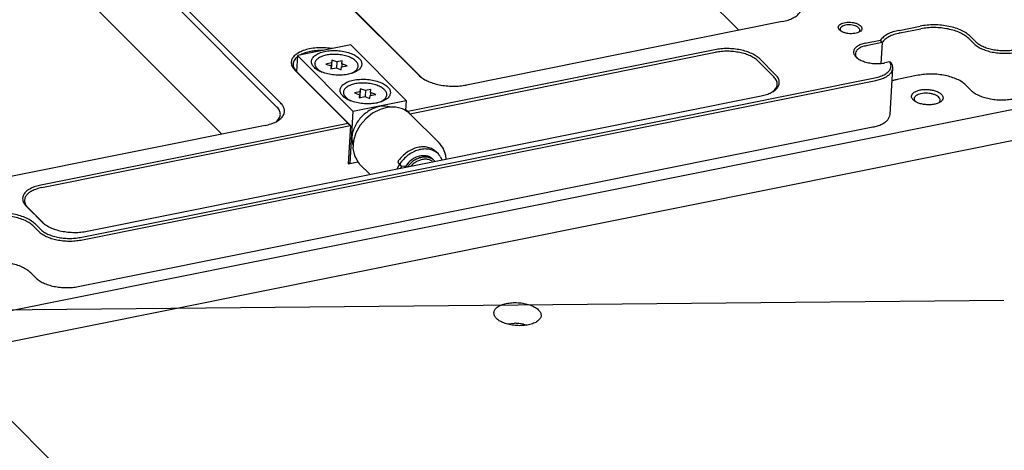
# Model space of a CAD drawing. Header units: inches. Extents: x 155 to 996, y 103 to 697.
# Tile 37 of 81: x 415 to 540, y 412 to 467. Entities that reach past the tile are written whole.
import ezdxf

# ---------------------------------------------------------------- set-up
doc = ezdxf.new("R2010")
doc.units = ezdxf.units.IN
doc.layers.add('1', color=7, linetype='Continuous')
doc.dimstyles.get("Standard").update_dxf_attribs({"dimtxt": 0.18, "dimasz": 0.18, "dimexe": 0.18, "dimexo": 0.0625, "dimgap": 0.09, "dimtad": 0, "dimtih": 1, "dimtoh": 1, "dimdec": 4, "dimzin": 0, "dimdsep": 46, "dimtxsty": 'Standard', "dimcen": 0.09, "dimadec": 0, "dimazin": 0, "dimtfac": 1, "dimtdec": 4, "dimtofl": 0, "dimtmove": 0, "dimatfit": 3, "dimfxl": 1, "dimtolj": 1, "dimtzin": 0, "dimarcsym": 0})

# ---------------------------------------------------------------- blocks, each defined once
blk = doc.blocks.new('PCB2__1', base_point=(377.14, 358.26))
at = {"color": 7, "linetype": 'Continuous'}
for p, q in [((476.59, 428.26), (477.46, 428.34)), ((478.62, 428.21), (478.95, 428.11))]:
    blk.add_line(p, q, dxfattribs=at)
for points, knots in [([(474.86, 429.68), (474.87, 429.55), (474.91, 429.26), (475.23, 428.88), (475.69, 428.56), (476.3, 428.3), (477, 428.12), (477.76, 428.03), (478.53, 428.03), (479.25, 428.12), (479.88, 428.3), (480.39, 428.57), (480.74, 428.9), (480.89, 429.31), (480.79, 429.73), (480.48, 430.1), (480.01, 430.42), (479.41, 430.68), (478.7, 430.87), (477.94, 430.96), (477.18, 430.96), (476.46, 430.86), (475.82, 430.68), (475.32, 430.42), (474.96, 430.09), (474.89, 429.81), (474.86, 429.68)], [0, 0, 0, 0, 0.389975, 0.851283, 1.415186, 2.078085, 2.816065, 3.594101, 4.372138, 5.110118, 5.773017, 6.336919, 6.798228, 7.188203, 7.578178, 8.039486, 8.603388, 9.266287, 10.004268, 10.782304, 11.56034, 12.298321, 12.96122, 13.525122, 13.98643, 14.376406, 14.376406, 14.376406, 14.376406]), ([(478.62, 428.21), (478.43, 428.25), (478.04, 428.32), (477.65, 428.33), (477.46, 428.34)], [0, 0, 0, 0, 0.580356, 1.168432, 1.168432, 1.168432, 1.168432])]:
    blk.add_open_spline(points, degree=3, knots=knots, dxfattribs=at)
blk = doc.blocks.new('E8021-26512__18', base_point=(361.86, 381.55))
at = {"color": 7, "linetype": 'Continuous'}
blk.add_line((436.36, 393.33), (388.48, 441.25), dxfattribs=at)
blk = doc.blocks.new('E8021-66412_MUXIP01_3', base_point=(361.86, 377.73))
blk.add_blockref('E8021-26512__18', (361.86, 381.55))
blk = doc.blocks.new('E8021-24140', base_point=(199.01, 250.26))
at = {"color": 7, "linetype": 'Continuous'}
for p, q in [((423.31, 501.8), (465.34, 459.74)), ((465.73, 459.41), (423.73, 501.46)), ((447.84, 456.23), (405.82, 498.29)), ((405.35, 497.77), (447.37, 455.71)), ((404.74, 487.95), (440.38, 452.28)), ((668.05, 480.94), (404.09, 428)), ((405.35, 424.37), (675.47, 478.55)), ((501.16, 470.18), (505.91, 465.43)), ((511.41, 466.53), (471.38, 458.5)), ((526.23, 465.42), (528.89, 465.96)), ((526.32, 465.09), (528.99, 465.63)), ((518.86, 465.32), (518.84, 465.34)), ((521.11, 465.19), (521.11, 465.18)), ((521.94, 463.8), (523.86, 464.19)), ((524.06, 463.87), (523.86, 464.19)), ((535.04, 464.39), (535.67, 463.75)), ((535.27, 464.65), (535.91, 464.01)), ((454.39, 463.11), (454.29, 463.13)), ((502.87, 462.97), (463.95, 455.16)), ((524.06, 463.87), (522.04, 463.47)), ((524.06, 463.87), (523.89, 461.23)), ((449.96, 462.06), (449.93, 462.04)), ((450.4, 462.34), (450.3, 462.29)), ((453.23, 462.88), (453.09, 462.88)), ((464.22, 454.87), (502.97, 462.64)), ((510.57, 459.8), (508.58, 461.8)), ((520.9, 461.93), (520.96, 461.88)), ((508.34, 461.54), (510.34, 459.54)), ((525.06, 461.43), (524.43, 461.3)), ((525.06, 461.43), (525.1, 461.42)), ((525.07, 454.76), (525.43, 460.65)), ((525.1, 461.42), (525.13, 461.4)), ((525.27, 461.26), (525.13, 461.4)), ((422.44, 439.21), (523.15, 459.41)), ((456.39, 453.65), (449.65, 460.39)), ((456.71, 453.36), (449.86, 460.21)), ((528.63, 459.73), (525.96, 459.2)), ((422.54, 438.88), (523.25, 459.08)), ((525.33, 459.04), (525.56, 459.11)), ((535.31, 457.86), (534.67, 458.49)), ((423.31, 439.99), (508.72, 457.12)), ((510.15, 457.62), (510.19, 457.65)), ((528.22, 456.46), (528.26, 456.42)), ((531.24, 456.23), (531.27, 456.26)), ((463.69, 455.42), (463.95, 455.16)), ((463.95, 455.16), (463.93, 455.1)), ((445.88, 453.39), (405.85, 445.36)), ((456.39, 453.65), (417.46, 445.84)), ((417.56, 445.51), (456.71, 453.36)), ((422.18, 432.99), (522.89, 453.19)), ((447.3, 453.88), (447.28, 453.86)), ((456.39, 453.65), (456.71, 453.36)), ((456.71, 453.36), (456.41, 448.52)), ((456.41, 448.52), (456.59, 448.55)), ((456.59, 448.55), (457.63, 448.76)), ((415.61, 443.15), (417.6, 441.16)), ((417.81, 440.98), (415.82, 442.98)), ((417.17, 439.98), (416.53, 440.62)), ((417.4, 440.24), (416.77, 440.88)), ((417.81, 440.98), (417.88, 440.91)), ((416.8, 434.09), (416.17, 434.72))]:
    blk.add_line(p, q, dxfattribs=at)
for points, knots in [([(511.41, 466.53), (511.66, 466.59), (512.14, 466.7), (512.77, 466.97), (513.29, 467.29), (513.66, 467.66), (513.86, 468.09), (513.88, 468.55), (513.71, 469), (513.49, 469.25), (513.38, 469.38)], [0, 0, 0, 0, 0.767278, 1.456009, 2.056777, 2.572237, 3.022991, 3.450634, 3.906584, 4.43042, 4.43042, 4.43042, 4.43042]), ([(521.51, 465.64), (521.5, 465.71), (521.48, 465.87), (521.29, 466.07), (521.02, 466.24), (520.67, 466.36), (520.27, 466.44), (519.85, 466.47), (519.44, 466.44), (519.08, 466.36), (518.79, 466.22), (518.58, 466.05), (518.49, 465.82), (518.55, 465.59), (518.74, 465.39), (519.01, 465.22), (519.36, 465.09), (519.76, 465.01), (520.18, 464.99), (520.58, 465.02), (520.95, 465.1), (521.23, 465.24), (521.45, 465.41), (521.49, 465.57), (521.51, 465.64)], [0, 0, 0, 0, 0.21365, 0.472278, 0.792635, 1.168824, 1.582602, 2.009546, 2.423324, 2.799514, 3.11987, 3.378498, 3.592148, 3.805799, 4.064427, 4.384783, 4.760973, 5.17475, 5.601695, 6.015473, 6.391662, 6.712019, 6.970646, 7.184297, 7.184297, 7.184297, 7.184297]), ([(518.99, 465.92), (518.94, 465.88), (518.84, 465.81), (518.75, 465.65), (518.75, 465.48), (518.81, 465.38), (518.84, 465.34)], [0, 0, 0, 0, 0.1994414, 0.3648254, 0.519246, 0.6928861, 0.6928861, 0.6928861, 0.6928861]), ([(521.11, 465.19), (521.16, 465.24), (521.25, 465.33), (521.25, 465.55), (521.13, 465.73), (520.92, 465.89), (520.64, 466.01), (520.3, 466.09), (519.94, 466.13), (519.59, 466.11), (519.26, 466.05), (519.08, 465.96), (518.99, 465.92)], [0, 0, 0, 0, 0.202062, 0.381871, 0.586713, 0.844391, 1.156206, 1.508101, 1.87829, 2.242032, 2.575594, 2.860476, 2.860476, 2.860476, 2.860476]), ([(535.27, 464.65), (535.11, 464.79), (534.76, 465.09), (534.11, 465.44), (533.35, 465.73), (532.5, 465.94), (531.6, 466.08), (530.68, 466.13), (529.77, 466.1), (529.18, 466.01), (528.89, 465.96)], [0, 0, 0, 0, 0.644058, 1.380425, 2.198116, 3.078295, 3.997194, 4.928319, 5.844357, 6.719009, 6.719009, 6.719009, 6.719009]), ([(535.04, 464.39), (534.88, 464.52), (534.55, 464.81), (533.93, 465.13), (533.22, 465.41), (532.41, 465.61), (531.56, 465.74), (530.69, 465.79), (529.83, 465.76), (529.27, 465.67), (528.99, 465.63)], [0, 0, 0, 0, 0.610161, 1.307771, 2.082426, 2.91628, 3.786815, 4.668934, 5.536759, 6.365377, 6.365377, 6.365377, 6.365377]), ([(526.23, 465.42), (525.96, 465.36), (525.46, 465.25), (524.79, 464.96), (524.24, 464.63), (523.98, 464.33), (523.86, 464.19)], [0, 0, 0, 0, 0.812456, 1.541406, 2.176863, 2.721795, 2.721795, 2.721795, 2.721795]), ([(526.32, 465.09), (526.07, 465.03), (525.58, 464.92), (524.93, 464.64), (524.4, 464.31), (524.17, 464.01), (524.06, 463.87)], [0, 0, 0, 0, 0.790861, 1.497561, 2.110284, 2.633337, 2.633337, 2.633337, 2.633337]), ([(454.29, 463.13), (453.97, 463.16), (453.34, 463.23), (452.41, 463.21), (451.53, 463.1), (450.74, 462.89), (450.08, 462.59), (449.57, 462.23), (449.25, 461.79), (449.15, 461.29), (449.3, 460.79), (449.53, 460.53), (449.65, 460.39)], [0, 0, 0, 0, 0.950397, 1.892268, 2.790069, 3.612318, 4.335504, 4.949575, 5.466536, 5.930486, 6.41151, 6.970488, 6.970488, 6.970488, 6.970488]), ([(508.58, 461.8), (508.43, 461.93), (508.12, 462.2), (507.54, 462.5), (506.86, 462.77), (506.1, 462.96), (505.29, 463.08), (504.47, 463.13), (503.66, 463.1), (503.13, 463.01), (502.87, 462.97)], [0, 0, 0, 0, 0.576263, 1.235118, 1.966736, 2.754264, 3.576437, 4.409548, 5.229162, 6.011745, 6.011745, 6.011745, 6.011745]), ([(521.94, 463.8), (521.74, 463.75), (521.37, 463.66), (520.9, 463.42), (520.57, 463.13), (520.41, 462.76), (520.48, 462.37), (520.75, 462.02), (521.16, 461.72), (521.71, 461.48), (522.35, 461.31), (523.04, 461.21), (523.75, 461.2), (524.21, 461.27), (524.43, 461.3)], [0, 0, 0, 0, 0.614589, 1.139727, 1.57007, 1.930991, 2.285529, 2.701121, 3.20977, 3.810331, 4.482082, 5.193545, 5.90821, 6.589186, 6.589186, 6.589186, 6.589186]), ([(522.04, 463.47), (521.86, 463.43), (521.53, 463.35), (521.11, 463.14), (520.81, 462.88), (520.66, 462.56), (520.69, 462.21), (520.83, 462.03), (520.9, 461.93)], [0, 0, 0, 0, 0.545205, 1.013579, 1.399828, 1.723176, 2.034353, 2.392102, 2.392102, 2.392102, 2.392102]), ([(535.67, 463.75), (535.81, 463.63), (536.1, 463.38), (536.65, 463.09), (537.29, 462.85), (538.01, 462.66), (538.76, 462.55), (539.54, 462.5), (540.31, 462.53), (540.8, 462.61), (541.04, 462.65)], [0, 0, 0, 0, 0.542365, 1.162464, 1.851045, 2.592249, 3.366058, 4.150163, 4.921564, 5.658113, 5.658113, 5.658113, 5.658113]), ([(535.91, 464.01), (536.04, 463.9), (536.31, 463.66), (536.83, 463.39), (537.43, 463.16), (538.1, 462.99), (538.81, 462.89), (539.53, 462.85), (540.25, 462.87), (540.72, 462.94), (540.95, 462.98)], [0, 0, 0, 0, 0.508467, 1.08981, 1.735355, 2.430233, 3.15568, 3.890778, 4.613966, 5.304481, 5.304481, 5.304481, 5.304481]), ([(449.93, 462.04), (449.79, 461.91), (449.54, 461.66), (449.38, 461.15), (449.5, 460.63), (449.74, 460.36), (449.86, 460.21)], [0, 0, 0, 0, 0.5591, 1.041852, 1.52884, 2.098011, 2.098011, 2.098011, 2.098011]), ([(453.09, 462.88), (452.83, 462.87), (452.34, 462.86), (451.62, 462.76), (450.97, 462.6), (450.58, 462.42), (450.4, 462.34)], [0, 0, 0, 0, 0.760949, 1.487673, 2.161273, 2.767003, 2.767003, 2.767003, 2.767003]), ([(508.34, 461.54), (508.21, 461.66), (507.91, 461.91), (507.36, 462.2), (506.72, 462.45), (506.01, 462.63), (505.25, 462.74), (504.48, 462.79), (503.71, 462.76), (503.21, 462.68), (502.97, 462.64)], [0, 0, 0, 0, 0.542365, 1.162464, 1.851045, 2.592249, 3.366058, 4.150163, 4.921564, 5.658113, 5.658113, 5.658113, 5.658113]), ([(523.15, 459.41), (523.39, 459.47), (523.84, 459.58), (524.43, 459.85), (524.88, 460.18), (525.16, 460.58), (525.23, 461.03), (525.12, 461.29), (525.06, 461.43)], [0, 0, 0, 0, 0.737192, 1.383705, 1.930639, 2.390275, 2.805434, 3.241759, 3.241759, 3.241759, 3.241759]), ([(523.25, 459.08), (523.45, 459.13), (523.84, 459.22), (524.37, 459.42), (524.8, 459.67), (525.14, 459.96), (525.37, 460.29), (525.41, 460.53), (525.43, 460.65)], [0, 0, 0, 0, 0.622002, 1.187359, 1.688908, 2.126193, 2.508573, 2.858149, 2.858149, 2.858149, 2.858149]), ([(525.43, 460.65), (525.43, 460.75), (525.42, 460.97), (525.32, 461.16), (525.27, 461.26)], [0, 0, 0, 0, 0.3064797, 0.6356567, 0.6356567, 0.6356567, 0.6356567]), ([(465.34, 459.74), (465.49, 459.61), (465.82, 459.32), (466.44, 459), (467.16, 458.72), (467.96, 458.52), (468.81, 458.39), (469.69, 458.34), (470.55, 458.36), (471.11, 458.46), (471.38, 458.5)], [0, 0, 0, 0, 0.610161, 1.307771, 2.082426, 2.91628, 3.786815, 4.668934, 5.536759, 6.365377, 6.365377, 6.365377, 6.365377]), ([(508.72, 457.12), (508.96, 457.17), (509.4, 457.28), (510, 457.53), (510.49, 457.83), (510.84, 458.19), (511.03, 458.59), (511.05, 459.02), (510.89, 459.45), (510.68, 459.68), (510.57, 459.8)], [0, 0, 0, 0, 0.724651, 1.37512, 1.942511, 2.429335, 2.855047, 3.258932, 3.689551, 4.184286, 4.184286, 4.184286, 4.184286]), ([(510.19, 457.65), (510.34, 457.79), (510.62, 458.03), (510.82, 458.56), (510.71, 459.11), (510.47, 459.39), (510.34, 459.54)], [0, 0, 0, 0, 0.59853, 1.106176, 1.610354, 2.200782, 2.200782, 2.200782, 2.200782]), ([(525.96, 459.2), (525.89, 459.18), (525.76, 459.16), (525.63, 459.12), (525.56, 459.11)], [0, 0, 0, 0, 0.2061021, 0.4077047, 0.4077047, 0.4077047, 0.4077047]), ([(534.67, 458.49), (534.52, 458.63), (534.19, 458.91), (533.57, 459.24), (532.85, 459.51), (532.05, 459.72), (531.2, 459.85), (530.32, 459.9), (529.46, 459.87), (528.9, 459.78), (528.63, 459.73)], [0, 0, 0, 0, 0.610161, 1.307771, 2.082426, 2.91628, 3.786815, 4.668934, 5.536759, 6.365377, 6.365377, 6.365377, 6.365377]), ([(531.79, 456.85), (531.77, 456.94), (531.74, 457.16), (531.49, 457.42), (531.13, 457.65), (530.66, 457.82), (530.13, 457.92), (529.57, 457.96), (529.03, 457.92), (528.55, 457.8), (528.16, 457.63), (527.88, 457.39), (527.76, 457.09), (527.85, 456.78), (528.09, 456.52), (528.45, 456.29), (528.92, 456.12), (529.45, 456.02), (530.01, 455.98), (530.55, 456.02), (531.03, 456.14), (531.42, 456.31), (531.71, 456.55), (531.76, 456.75), (531.79, 456.85)], [0, 0, 0, 0, 0.284867, 0.629704, 1.056846, 1.558432, 2.110136, 2.679395, 3.231099, 3.732685, 4.159827, 4.504664, 4.789531, 5.074398, 5.419236, 5.846377, 6.347964, 6.899667, 7.468926, 8.020631, 8.522216, 8.949358, 9.294195, 9.579063, 9.579063, 9.579063, 9.579063]), ([(531.3, 456.9), (531.23, 456.96), (531.08, 457.11), (530.77, 457.26), (530.41, 457.38), (530.01, 457.45), (529.59, 457.48), (529.19, 457.45), (528.82, 457.37), (528.51, 457.25), (528.27, 457.09), (528.13, 456.89), (528.11, 456.66), (528.18, 456.53), (528.22, 456.46)], [0, 0, 0, 0, 0.283031, 0.621611, 1.006809, 1.422164, 1.847315, 2.260755, 2.642354, 2.976157, 3.254153, 3.482425, 3.688528, 3.914154, 3.914154, 3.914154, 3.914154]), ([(531.27, 456.26), (531.31, 456.31), (531.39, 456.4), (531.43, 456.57), (531.4, 456.75), (531.33, 456.85), (531.3, 456.9)], [0, 0, 0, 0, 0.1838387, 0.348848, 0.5150844, 0.7020317, 0.7020317, 0.7020317, 0.7020317]), ([(535.31, 457.86), (535.45, 457.74), (535.74, 457.49), (536.29, 457.2), (536.93, 456.95), (537.64, 456.77), (538.4, 456.65), (539.18, 456.61), (539.94, 456.64), (540.44, 456.72), (540.68, 456.76)], [0, 0, 0, 0, 0.542365, 1.162464, 1.851045, 2.592249, 3.366058, 4.150163, 4.921564, 5.658113, 5.658113, 5.658113, 5.658113]), ([(445.88, 453.39), (446.13, 453.45), (446.6, 453.56), (447.24, 453.82), (447.75, 454.14), (448.12, 454.52), (448.33, 454.95), (448.35, 455.4), (448.18, 455.86), (447.96, 456.1), (447.84, 456.23)], [0, 0, 0, 0, 0.767278, 1.456009, 2.056777, 2.572237, 3.022991, 3.450634, 3.906584, 4.43042, 4.43042, 4.43042, 4.43042]), ([(447.3, 453.88), (447.44, 454.02), (447.69, 454.26), (447.85, 454.77), (447.73, 455.29), (447.5, 455.56), (447.37, 455.71)], [0, 0, 0, 0, 0.559101, 1.041853, 1.528843, 2.098013, 2.098013, 2.098013, 2.098013]), ([(522.89, 453.19), (523.09, 453.23), (523.48, 453.32), (524, 453.53), (524.44, 453.78), (524.77, 454.07), (525, 454.4), (525.05, 454.64), (525.07, 454.76)], [0, 0, 0, 0, 0.622002, 1.187359, 1.688908, 2.126192, 2.508573, 2.858149, 2.858149, 2.858149, 2.858149]), ([(417.46, 445.84), (417.23, 445.79), (416.78, 445.68), (416.18, 445.43), (415.7, 445.13), (415.35, 444.77), (415.15, 444.37), (415.13, 443.94), (415.29, 443.51), (415.5, 443.28), (415.61, 443.15)], [0, 0, 0, 0, 0.724651, 1.37512, 1.942511, 2.429335, 2.855047, 3.258932, 3.689551, 4.184286, 4.184286, 4.184286, 4.184286]), ([(417.56, 445.51), (417.34, 445.46), (416.92, 445.36), (416.35, 445.12), (415.9, 444.84), (415.57, 444.5), (415.38, 444.12), (415.37, 443.72), (415.52, 443.31), (415.71, 443.1), (415.82, 442.98)], [0, 0, 0, 0, 0.682025, 1.29423, 1.828246, 2.286433, 2.687103, 3.06723, 3.472519, 3.938151, 3.938151, 3.938151, 3.938151]), ([(416.77, 440.88), (416.61, 441.02), (416.26, 441.32), (415.6, 441.67), (414.85, 441.96), (414, 442.17), (413.1, 442.31), (412.18, 442.36), (411.27, 442.33), (410.68, 442.24), (410.39, 442.19)], [0, 0, 0, 0, 0.644058, 1.380425, 2.198116, 3.078295, 3.997194, 4.928319, 5.844357, 6.719009, 6.719009, 6.719009, 6.719009]), ([(416.53, 440.62), (416.38, 440.75), (416.05, 441.04), (415.43, 441.36), (414.71, 441.64), (413.91, 441.84), (413.06, 441.97), (412.18, 442.02), (411.32, 441.99), (410.76, 441.9), (410.49, 441.86)], [0, 0, 0, 0, 0.610161, 1.307771, 2.082426, 2.91628, 3.786815, 4.668934, 5.536759, 6.365377, 6.365377, 6.365377, 6.365377]), ([(417.6, 441.16), (417.75, 441.03), (418.06, 440.76), (418.65, 440.45), (419.32, 440.19), (420.08, 440), (420.89, 439.88), (421.71, 439.83), (422.53, 439.86), (423.05, 439.94), (423.31, 439.99)], [0, 0, 0, 0, 0.576263, 1.235118, 1.966736, 2.754264, 3.576437, 4.409548, 5.229162, 6.011745, 6.011745, 6.011745, 6.011745]), ([(417.17, 439.98), (417.31, 439.86), (417.6, 439.61), (418.15, 439.32), (418.79, 439.07), (419.5, 438.89), (420.26, 438.78), (421.04, 438.73), (421.8, 438.76), (422.3, 438.84), (422.54, 438.88)], [0, 0, 0, 0, 0.542365, 1.162464, 1.851045, 2.592249, 3.366058, 4.150163, 4.921564, 5.658113, 5.658113, 5.658113, 5.658113]), ([(417.4, 440.24), (417.53, 440.13), (417.81, 439.89), (418.32, 439.62), (418.92, 439.39), (419.59, 439.22), (420.3, 439.11), (421.03, 439.07), (421.75, 439.1), (422.21, 439.17), (422.44, 439.21)], [0, 0, 0, 0, 0.508467, 1.08981, 1.735355, 2.430233, 3.15568, 3.890778, 4.613966, 5.304481, 5.304481, 5.304481, 5.304481]), ([(416.17, 434.72), (416.02, 434.86), (415.69, 435.14), (415.07, 435.47), (414.35, 435.74), (413.55, 435.95), (412.69, 436.08), (411.82, 436.13), (410.96, 436.1), (410.4, 436.01), (410.13, 435.96)], [0, 0, 0, 0, 0.610161, 1.307771, 2.082426, 2.91628, 3.786815, 4.668934, 5.536759, 6.365377, 6.365377, 6.365377, 6.365377]), ([(416.8, 434.09), (416.94, 433.97), (417.24, 433.71), (417.79, 433.43), (418.42, 433.18), (419.14, 433), (419.9, 432.88), (420.67, 432.84), (421.44, 432.86), (421.93, 432.95), (422.18, 432.99)], [0, 0, 0, 0, 0.542365, 1.162464, 1.851045, 2.592249, 3.366058, 4.150163, 4.921564, 5.658113, 5.658113, 5.658113, 5.658113])]:
    blk.add_open_spline(points, degree=3, knots=knots, dxfattribs=at)
blk = doc.blocks.new('0515-2034_11', base_point=(452.17, 459.86))
at = {"color": 7, "linetype": 'Continuous'}
for p, q in [((452.86, 460.23), (452.59, 460.45)), ((454.27, 461.29), (453.57, 461.15)), ((453.57, 461.15), (454.23, 460.91)), ((454.23, 460.91), (454.19, 460.53)), ((454.19, 460.53), (454.88, 460.67)), ((454.23, 460.91), (454.2, 460.54)), ((454.27, 461.29), (454.22, 460.54)), ((454.31, 461.66), (454.24, 460.54)), ((454.31, 461.66), (454.27, 461.29)), ((454.96, 461.42), (454.31, 461.66)), ((454.88, 460.67), (455.53, 460.44)), ((454.96, 461.42), (454.91, 460.66)), ((455.65, 461.56), (454.96, 461.42)), ((455.53, 460.44), (455.57, 460.81)), ((455.57, 460.81), (456.27, 460.95)), ((455.61, 461.19), (455.59, 460.82)), ((455.61, 461.19), (455.65, 461.56)), ((456.27, 460.95), (455.61, 461.19)), ((452.88, 460.25), (453.09, 460.15)), ((456.36, 459.86), (456.5, 459.9)), ((456.84, 460.01), (457.16, 460.17)), ((456.99, 460.06), (457.16, 460.17))]:
    blk.add_line(p, q, dxfattribs=at)
for points, knots in [([(457.16, 460.17), (457.28, 460.26), (457.51, 460.43), (457.69, 460.81), (457.64, 461.21), (457.37, 461.57), (456.95, 461.88), (456.38, 462.13), (455.72, 462.3), (455, 462.39), (454.28, 462.39), (453.6, 462.3), (453.01, 462.12), (452.55, 461.87), (452.24, 461.54), (452.14, 461.15), (452.27, 460.75), (452.48, 460.56), (452.59, 460.45)], [0, 0, 0, 0, 0.456599, 0.833847, 1.196713, 1.620478, 2.142419, 2.761958, 3.456326, 4.190795, 4.925264, 5.619631, 6.239169, 6.76111, 7.184874, 7.547741, 7.924988, 8.381588, 8.381588, 8.381588, 8.381588]), ([(452.59, 460.45), (452.63, 460.42), (452.73, 460.34), (452.83, 460.28), (452.88, 460.25)], [0, 0, 0, 0, 0.1710041, 0.3528354, 0.3528354, 0.3528354, 0.3528354])]:
    blk.add_open_spline(points, degree=3, knots=knots, dxfattribs=at)
blk = doc.blocks.new('0510-1665_06', base_point=(462.71, 448.24))
at = {"color": 7, "linetype": 'Continuous'}
for p, q in [((467.83, 449.77), (467.56, 450.04)), ((468.11, 449.41), (468.29, 449.01)), ((462.77, 448.6), (463.04, 448.33)), ((463.17, 448.27), (463.69, 448.24))]:
    blk.add_line(p, q, dxfattribs=at)
for points, knots in [([(467.56, 450.04), (467.4, 450.17), (467.1, 450.43), (466.51, 450.63), (465.86, 450.7), (465.18, 450.61), (464.5, 450.37), (463.85, 450), (463.26, 449.52), (462.94, 449.13), (462.78, 448.93)], [0, 0, 0, 0, 0.590059, 1.199234, 1.841482, 2.522857, 3.241453, 3.98889, 4.752357, 5.51677, 5.51677, 5.51677, 5.51677]), ([(467.83, 449.77), (467.68, 449.89), (467.37, 450.15), (466.78, 450.36), (466.13, 450.43), (465.45, 450.34), (464.77, 450.1), (464.12, 449.73), (463.53, 449.25), (463.21, 448.85), (463.05, 448.65)], [0, 0, 0, 0, 0.590058, 1.199233, 1.841481, 2.522855, 3.24145, 3.988886, 4.752353, 5.516765, 5.516765, 5.516765, 5.516765]), ([(468.11, 449.41), (468.07, 449.47), (467.99, 449.6), (467.88, 449.71), (467.83, 449.77)], [0, 0, 0, 0, 0.2297745, 0.4583689, 0.4583689, 0.4583689, 0.4583689]), ([(462.78, 448.93), (462.76, 448.9), (462.73, 448.84), (462.71, 448.75), (462.72, 448.66), (462.75, 448.62), (462.77, 448.6)], [0, 0, 0, 0, 0.0987421, 0.1908579, 0.2750964, 0.3538504, 0.3538504, 0.3538504, 0.3538504]), ([(463.05, 448.65), (463.03, 448.63), (463, 448.57), (462.98, 448.48), (462.99, 448.39), (463.03, 448.35), (463.04, 448.33)], [0, 0, 0, 0, 0.0987429, 0.1908593, 0.2750983, 0.3538528, 0.3538528, 0.3538528, 0.3538528]), ([(463.04, 448.33), (463.06, 448.31), (463.1, 448.28), (463.15, 448.27), (463.17, 448.27)], [0, 0, 0, 0, 0.0686922, 0.1411633, 0.1411633, 0.1411633, 0.1411633])]:
    blk.add_open_spline(points, degree=3, knots=knots, dxfattribs=at)
blk = doc.blocks.new('1410-1581_14', base_point=(457.01, 447.18))
at = {"color": 7, "linetype": 'Continuous'}
for p, q in [((461.45, 455.68), (460.45, 455.41)), ((462.44, 455.69), (461.45, 455.68)), ((463.29, 455.48), (462.44, 455.69)), ((463.35, 455.45), (463.29, 455.48)), ((463.44, 455.41), (463.35, 455.45)), ((458.63, 454.24), (457.91, 453.4)), ((459.49, 454.93), (458.63, 454.24)), ((460.45, 455.41), (459.49, 454.93)), ((463.85, 455.16), (463.44, 455.41)), ((464.11, 454.96), (463.85, 455.16)), ((464.22, 454.86), (464.11, 454.96)), ((464.22, 454.86), (468, 451.08)), ((457.91, 453.4), (457.38, 452.45)), ((457.38, 452.45), (457.07, 451.45)), ((457.07, 451.45), (457.01, 450.46)), ((457.01, 450.46), (457.19, 449.56)), ((468.09, 450.99), (468, 451.08)), ((468.19, 450.85), (468.09, 450.99)), ((468.46, 450.46), (468.19, 450.85)), ((468.49, 450.4), (468.46, 450.46)), ((457.19, 449.56), (457.2, 449.53)), ((457.2, 449.53), (457.2, 449.52)), ((457.2, 449.52), (457.48, 449.01)), ((468.66, 449.95), (468.49, 450.4)), ((468.78, 449.59), (468.66, 449.95)), ((468.81, 449.11), (468.78, 449.59)), ((457.48, 449.01), (457.65, 448.74)), ((457.65, 448.74), (457.74, 448.63)), ((457.74, 448.63), (457.79, 448.58)), ((457.79, 448.58), (457.85, 448.5)), ((459.17, 447.18), (457.85, 448.5)), ((462.73, 448.18), (462.63, 447.87)), ((462.9, 448.47), (462.73, 448.18))]:
    blk.add_line(p, q, dxfattribs=at)
for points, knots in [([(464.12, 454.96), (464.06, 455.01), (463.93, 455.12), (463.79, 455.21), (463.72, 455.26)], [0, 0, 0, 0, 0.2483173, 0.4980026, 0.4980026, 0.4980026, 0.4980026]), ([(468, 451.08), (467.99, 451.09), (467.96, 451.12), (467.92, 451.15), (467.9, 451.17)], [0, 0, 0, 0, 0.0684167, 0.1368522, 0.1368522, 0.1368522, 0.1368522]), ([(457.65, 448.73), (457.67, 448.71), (457.7, 448.67), (457.74, 448.63), (457.75, 448.61)], [0, 0, 0, 0, 0.0776136, 0.1551502, 0.1551502, 0.1551502, 0.1551502])]:
    blk.add_open_spline(points, degree=3, knots=knots, dxfattribs=at)
blk = doc.blocks.new('0515-2034_12', base_point=(455.79, 456.22))
at = {"color": 7, "linetype": 'Continuous'}
for p, q in [((457.94, 458.03), (457.87, 456.91)), ((457.94, 458.03), (457.89, 457.65)), ((458.59, 457.79), (457.94, 458.03)), ((456.49, 456.6), (456.22, 456.82)), ((457.89, 457.65), (457.2, 457.52)), ((457.2, 457.52), (457.85, 457.28)), ((457.85, 457.28), (457.81, 456.9)), ((457.81, 456.9), (458.51, 457.04)), ((457.85, 457.28), (457.83, 456.91)), ((457.89, 457.65), (457.85, 456.91)), ((458.51, 457.04), (459.16, 456.8)), ((458.59, 457.79), (458.54, 457.03)), ((459.28, 457.93), (458.59, 457.79)), ((459.16, 456.8), (459.2, 457.18)), ((459.2, 457.18), (459.89, 457.32)), ((459.24, 457.56), (459.22, 457.18)), ((459.24, 457.56), (459.28, 457.93)), ((459.89, 457.32), (459.24, 457.56)), ((456.51, 456.62), (456.72, 456.52)), ((459.99, 456.22), (460.13, 456.26)), ((460.46, 456.38), (460.79, 456.54)), ((460.61, 456.43), (460.79, 456.54))]:
    blk.add_line(p, q, dxfattribs=at)
for points, knots in [([(460.79, 456.54), (460.91, 456.63), (461.14, 456.8), (461.32, 457.17), (461.27, 457.58), (461, 457.94), (460.57, 458.25), (460.01, 458.5), (459.35, 458.67), (458.63, 458.76), (457.91, 458.76), (457.23, 458.67), (456.64, 458.49), (456.18, 458.24), (455.87, 457.91), (455.76, 457.52), (455.9, 457.12), (456.11, 456.93), (456.22, 456.82)], [0, 0, 0, 0, 0.456599, 0.833847, 1.196713, 1.620478, 2.142419, 2.761958, 3.456326, 4.190795, 4.925264, 5.619631, 6.239169, 6.761109, 7.184874, 7.54774, 7.924988, 8.381588, 8.381588, 8.381588, 8.381588]), ([(456.22, 456.82), (456.26, 456.79), (456.35, 456.71), (456.46, 456.65), (456.51, 456.62)], [0, 0, 0, 0, 0.1710041, 0.3528354, 0.3528354, 0.3528354, 0.3528354])]:
    blk.add_open_spline(points, degree=3, knots=knots, dxfattribs=at)
blk = doc.blocks.new('E6978-23796_06', base_point=(449.85, 447.96))
at = {"color": 7, "linetype": 'Continuous'}
for p, q in [((456.73, 463.58), (449.97, 462.22)), ((463.76, 456.54), (456.73, 463.58)), ((449.97, 462.22), (449.85, 460.23)), ((457, 455.19), (449.97, 462.22)), ((457, 455.19), (463.76, 456.54)), ((461.94, 455.68), (461.1, 455.84)), ((463.76, 456.54), (463.68, 455.26)), ((457, 455.19), (456.59, 448.55)), ((456.97, 450.96), (457.03, 450.83)), ((456.42, 448.72), (456.59, 448.55)), ((456.59, 448.55), (457.63, 448.76)), ((463.18, 448.27), (463.05, 447.96)), ((463.69, 448.24), (463.55, 448.06)), ((464.06, 448.71), (463.69, 448.24)), ((464.24, 448.53), (463.93, 448.13)), ((464.35, 448.22), (464.44, 448.33)), ((467.07, 448.86), (467.15, 448.78)), ((467.16, 449.09), (467.34, 448.91)), ((467.4, 448.83), (467.34, 448.91))]:
    blk.add_line(p, q, dxfattribs=at)
for points, knots in [([(458.13, 461.11), (458.11, 461.25), (458.08, 461.56), (457.74, 461.96), (457.24, 462.3), (456.6, 462.58), (455.84, 462.77), (455.03, 462.88), (454.22, 462.88), (453.44, 462.77), (452.77, 462.58), (452.23, 462.3), (451.86, 461.94), (451.7, 461.51), (451.81, 461.06), (452.13, 460.66), (452.63, 460.32), (453.28, 460.04), (454.03, 459.85), (454.84, 459.75), (455.66, 459.75), (456.43, 459.85), (457.1, 460.04), (457.63, 460.32), (458.03, 460.68), (458.1, 460.98), (458.13, 461.11)], [0, 0, 0, 0, 0.415973, 0.908036, 1.509531, 2.216624, 3.003803, 3.833708, 4.663613, 5.450793, 6.157885, 6.759381, 7.251443, 7.667416, 8.08339, 8.575452, 9.176948, 9.88404, 10.671219, 11.501124, 12.33103, 13.118209, 13.825301, 14.426797, 14.918859, 15.334833, 15.334833, 15.334833, 15.334833]), ([(461.76, 457.48), (461.74, 457.62), (461.71, 457.93), (461.36, 458.33), (460.87, 458.67), (460.22, 458.95), (459.47, 459.14), (458.66, 459.24), (457.84, 459.24), (457.07, 459.14), (456.4, 458.95), (455.86, 458.67), (455.49, 458.31), (455.33, 457.88), (455.43, 457.43), (455.76, 457.03), (456.26, 456.69), (456.9, 456.41), (457.66, 456.22), (458.47, 456.11), (459.29, 456.11), (460.06, 456.22), (460.73, 456.41), (461.26, 456.69), (461.65, 457.05), (461.72, 457.35), (461.76, 457.48)], [0, 0, 0, 0, 0.415973, 0.908036, 1.509531, 2.216624, 3.003803, 3.833708, 4.663613, 5.450793, 6.157885, 6.759381, 7.251443, 7.667416, 8.08339, 8.575452, 9.176948, 9.88404, 10.671219, 11.501124, 12.33103, 13.118209, 13.825301, 14.426797, 14.918859, 15.334833, 15.334833, 15.334833, 15.334833]), ([(461.1, 455.84), (460.87, 455.83), (460.41, 455.81), (459.71, 455.6), (459.05, 455.27), (458.43, 454.82), (457.88, 454.27), (457.43, 453.65), (457.1, 452.98), (456.91, 452.29), (456.84, 451.61), (456.93, 451.17), (456.97, 450.96)], [0, 0, 0, 0, 0.680619, 1.397639, 2.144808, 2.911649, 3.685157, 4.451509, 5.197764, 5.913563, 6.592838, 7.235366, 7.235366, 7.235366, 7.235366]), ([(466.92, 449.29), (466.78, 449.36), (466.51, 449.51), (466.02, 449.57), (465.51, 449.53), (464.99, 449.36), (464.49, 449.09), (464.21, 448.84), (464.06, 448.71)], [0, 0, 0, 0, 0.456587, 0.937221, 1.448427, 1.989711, 2.55473, 3.133104, 3.133104, 3.133104, 3.133104]), ([(467.1, 449.1), (466.97, 449.18), (466.69, 449.33), (466.2, 449.39), (465.69, 449.35), (465.17, 449.18), (464.67, 448.91), (464.39, 448.66), (464.24, 448.53)], [0, 0, 0, 0, 0.456587, 0.93722, 1.448426, 1.989709, 2.554727, 3.133101, 3.133101, 3.133101, 3.133101]), ([(467.16, 449.09), (467.12, 449.13), (467.05, 449.2), (466.96, 449.26), (466.92, 449.29)], [0, 0, 0, 0, 0.1518494, 0.3043587, 0.3043587, 0.3043587, 0.3043587]), ([(467.07, 448.86), (466.95, 448.92), (466.69, 449.06), (466.24, 449.12), (465.77, 449.08), (465.3, 448.93), (464.84, 448.68), (464.57, 448.45), (464.44, 448.33)], [0, 0, 0, 0, 0.42006, 0.862243, 1.332553, 1.830534, 2.350351, 2.882456, 2.882456, 2.882456, 2.882456]), ([(467.34, 448.91), (467.3, 448.95), (467.23, 449.02), (467.14, 449.08), (467.1, 449.1)], [0, 0, 0, 0, 0.1518532, 0.3043663, 0.3043663, 0.3043663, 0.3043663])]:
    blk.add_open_spline(points, degree=3, knots=knots, dxfattribs=at)
blk = doc.blocks.new('E8021-64140', base_point=(199.01, 250.26))
for name, p in [('E8021-24140', (199.01, 250.26)), ('E6978-23796_06', (449.85, 447.96)), ('0515-2034_11', (452.17, 459.86)), ('0515-2034_12', (455.79, 456.22)), ('1410-1581_14', (457.01, 447.18)), ('0510-1665_06', (462.71, 448.24))]:
    blk.add_blockref(name, p)
blk = doc.blocks.new('E8021-96540__50', base_point=(199.01, 250.26))
for name, p in [('E8021-64140', (199.01, 250.26)), ('PCB2__1', (377.14, 358.26)), ('E8021-66412_MUXIP01_3', (361.86, 377.73))]:
    blk.add_blockref(name, p)
blk = doc.blocks.new('Gen1', base_point=(572.3, 417.2))
blk.add_blockref('E8021-96540__50', (199.01, 250.26))
at = {"layer": '1', "color": 3, "linetype": 'Continuous', "has_arrowhead": 0}
blk.add_leader([(404.21, 429.95), (539.48, 431.28)], dimstyle='Standard', dxfattribs=at)

msp = doc.modelspace()

# ---------------------------------------------------------------- block references
msp.add_blockref('Gen1', (572.3, 417.2))

doc.saveas('drawing.dxf')
